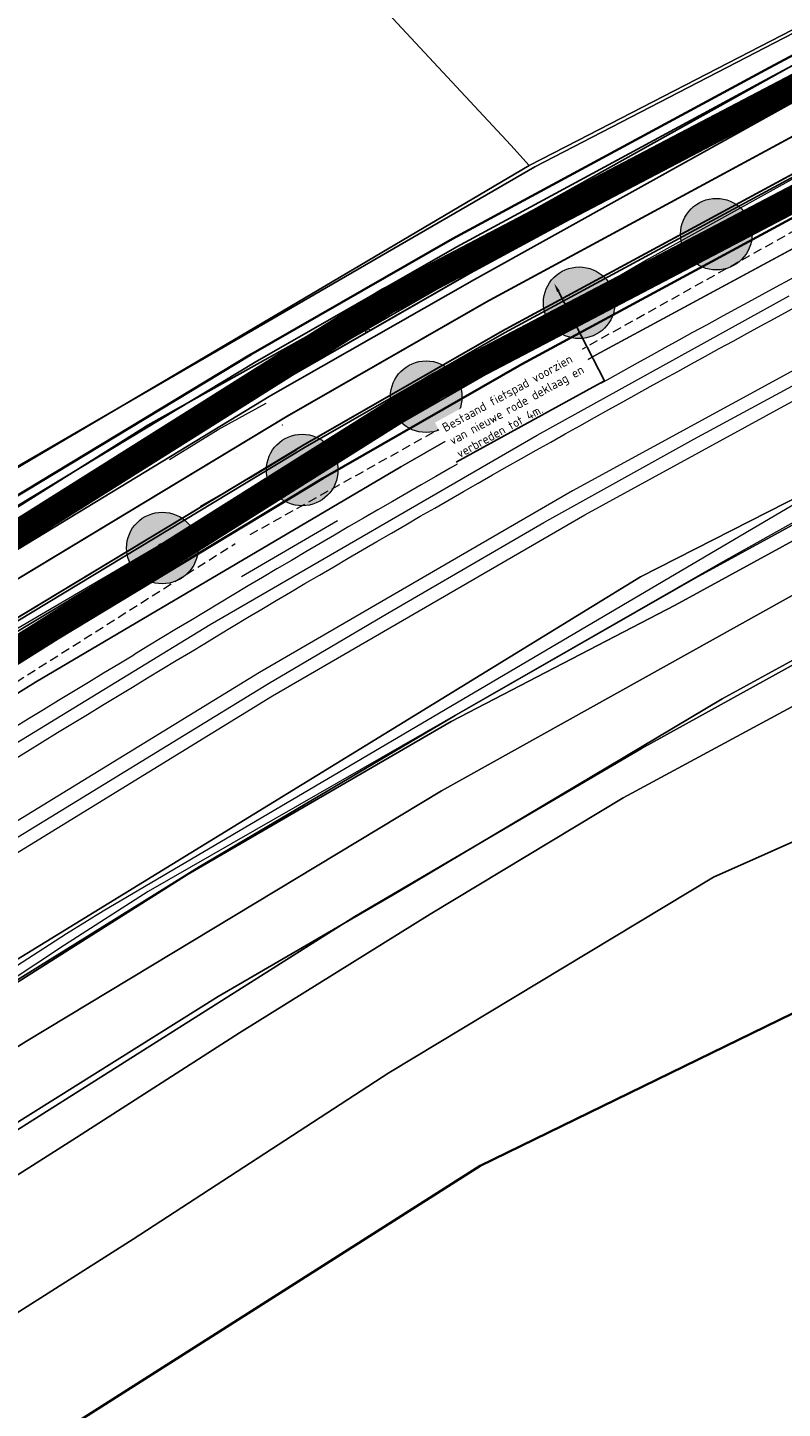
# Model space of a CAD drawing. Header units: metres. Extents: x 163628 to 167855, y 402678 to 405435.
# Tile 84 of 256: x 164306 to 164349, y 403308 to 403385. Entities that reach past the tile are written whole.
import ezdxf
from ezdxf import colors
from ezdxf.entities.mleader import LeaderData, LeaderLine
from ezdxf.enums import TextEntityAlignment as Align
from ezdxf.math import Vec2, Vec3

# ---------------------------------------------------------------- set-up
doc = ezdxf.new("R2010")
doc.units = ezdxf.units.M
doc.linetypes.add('DASHED2', pattern=[0.375, 0.25, -0.125])
doc.linetypes.add('X-CA190022.004-UO-DWM_Snelfietsroute$0$1-2', pattern=[3, 0, -2, 1])
doc.layers.get('0').update_dxf_attribs({"lineweight": 25})
for name, color, linetype, lineweight in [('B-WE-KW-KUNSTWERK_DUIKER-G', 252, 'Continuous', 18), ('X-CA190022.004-UO-BGT_Ondergrond$0$GE_201_SHDHek_Lijn_GEM', 253, 'X-CA190022.004-UO-BGT_Ondergrond$0$Hekwerk', 9), ('X-CA190022.004-UO-BGT_Ondergrond$0$GE_244_Taludlijn_Lijn_GEM', 253, 'Continuous', 9), ('X-CA190022.004-UO-BGT_Ondergrond$0$GE_251_SPRTrein_as_Lijn_GEM', 253, 'Continuous', 9), ('X-CA190022.004-UO-BGT_Ondergrond$0$GE_316_WGDFietspad_Vlak_GEM', 253, 'Continuous', 9), ('X-CA190022.004-UO-BGT_Ondergrond$0$GE_367_OWGBerm_groenvoorziening_grasenk_GEM', 253, 'Continuous', 9), ('X-CA190022.004-UO-BGT_Ondergrond$0$GE_401_OTDErf_Vlak_GEM', 253, 'Continuous', 9), ('X-CA190022.004-UO-BGT_Ondergrond$0$GE_421_OTDHalfverhard_gravel_Vlak_GEM', 253, 'Continuous', 9), ('X-CA190022.004-UO-BGT_Ondergrond$0$GE_504_WTDWaterloop_sloot_Vlak_GEM', 253, 'Continuous', 9), ('X-CA190022.004-UO-BGT_Ondergrond$0$GE_541_OWTOever_slootkant_Vlak_GEM', 253, 'Continuous', 9), ('X-CA190022.004-UO-BGT_Ondergrond$0$GE_601_PNDgrondvlakpand_Vlak_MV_GEM', 34, 'Continuous', 35), ('X-CA190022.004-UO-BGT_Ondergrond$0$GE_861_PALLichtmast_Punt_GEM', 253, 'Continuous', 9), ('X-CA190022.004-UO-DTM inmeting$0$B-WE-GW-TALUD_KRUIN-G', 246, 'Continuous', 0), ('X-CA190022.004-UO-DTM inmeting$0$B-WE-GW-TALUD_TEEN-G', 246, 'Continuous', 0), ('X-CA190022.004-UO-DTM inmeting$0$B-WE-IE-TERREINAFSCHEIDING_KUNSTMATIG_RASTERHEKWERK-G', 246, 'X-CA190022.004-UO-DTM inmeting$0$IE-TERREINAFSCHEIDING-KUNSTMATIG-OPEN', 0), ('X-CA190022.004-UO-DTM inmeting$0$B-WE-OG-HOOGTEPUNT-S', 246, 'Continuous', 0), ('X-CA190022.004-UO-DTM inmeting$0$B-WE-VH-VERHARDING_ASFALT-G', 246, 'Continuous', 0), ('X-CA190022.004-UO-DWM_Snelfietsroute$0$B-WE-VH-KANTVERHARDING-G', 125, 'Continuous', 25), ('X-CA190022.004-UO-DWM_Snelfietsroute$0$N-WE-GW-BERM-G', 125, 'Continuous', 25), ('X-CA190022.004-UO-DWM_Snelfietsroute$0$N-WE-VH-KANTVERHARDING-G', 125, 'Continuous', 25), ('X-CA190022.004-UO-DWM_Snelfietsroute$0$N-WE-VW-MARKERING_LANGS_STREEP_12-G', 7, 'X-CA190022.004-UO-DWM_Snelfietsroute$0$1-2', 35), ('X-CA190022.004-UO-DWM_Snelfietsroute$0$N-WE-VW-MARKERING_LANGS_STREEP_DOORGETROKKEN_010-G', 125, 'Continuous', 25), ('X-CA190022.004-UO-GZM_Werkgrens_v0.1$0$N-WE-KG-GRENS_SYSTEEMGRENS-G', 7, 'X-CA190022.004-UO-GZM_Werkgrens_v0.1$0$KG-OG', 35), ('X-CA190022.004-UO-KAD_Percelen$0$B-WE-KG-GRENS_PERCEEL-GV', 150, 'Continuous', 9), ('X-CA190022.004-UO-TXT_Tekst 1op200$0$X-XX-AL-T25- LEADER BOVENGRONDSE INFRA', 7, 'Continuous', 25), ('X-CA190022.004-UO-WHM_Riolering gemeente - drukleidingen_v0.1$0$Riool_onder_druk_asbestcement_leidingen_450_hgml', 214, 'X-CA190022.004-UO-WHM_Riolering gemeente - drukleidingen_v0.1$0$1-200 PERSLEIDING', 25), ('X-CA190022.004-UO-WHM_Riolering gemeente - drukleidingen_v0.1$0$Riool_onder_druk_pvc_leidingen_400_hgml', 214, 'X-CA190022.004-UO-WHM_Riolering gemeente - drukleidingen_v0.1$0$1-200 PERSLEIDING', 25)]:
    doc.layers.add(name, color=color, linetype=linetype, lineweight=lineweight)
doc.layers.add('X-CA190022.004-UO-DTM inmeting$0$X-XX-AL-MEETPUNT-S', color=246, linetype='Continuous', lineweight=0, plot=False)
doc.layers.add('X-CA190022.004-UO-DWM_Beplanting$0$B-WE-GR-BOOM-S AFKOMSTIG UIT BOMENBESTAND GEMEENTE', color=252, linetype='Continuous')
doc.layers.add('X-CA190022.004-UO-DWM_Beplanting$0$N-GV-GR-GRAS-A-200', color=7, linetype='Continuous')
for name, color, linetype, lineweight, transparency in [('X-CA190022.004-UO-KL_Wenstracé_v0.3$0$N-WE-KL-TRACE_WENSTRACE-G 1.5m', 24, 'Continuous', 35, 0.6), ('X-CA190022.004-UO-KLIC$0$B-OI-KL-DATA_KPN_0000546663_VECT_19O042616-G', 42, 'X-CA190022.004-UO-KLIC$0$1-200 TELEFONIE-KPN', 0, 0.25), ('X-CA190022.004-UO-KLIC$0$B-OI-KL-DATA_ZIGGO BV_0000546674_VECT_19O042616-G', 42, 'X-CA190022.004-UO-KLIC$0$1-200 ZIGGO', 0, 0.25), ('X-CA190022.004-UO-KLIC$0$B-WE-KL-ET_LS-G', 42, 'X-CA190022.004-UO-KLIC$0$1-200 LAAGSPANNING', 0, 0.25), ('X-CA190022.004-UO-KLIC$0$B-WE-KL-ET_LS_KABELBED-G', 42, 'X-CA190022.004-UO-KLIC$0$1-200 LAAGSPANNING', 0, 0.25), ('X-CA190022.004-UO-KLIC$0$B-WE-KL-ET_MS-G', 42, 'X-CA190022.004-UO-KLIC$0$1-200 MIDDENSPANNING', 0, 0.25)]:
    doc.layers.add(name, color=color, linetype=linetype, lineweight=lineweight, transparency=transparency)
doc.styles.add('X-CA190022.004-UO-BGT_Ondergrond$0$NLCS-ISO', font='NLCS-ISO.ttf')
doc.styles.add('X-CA190022.004-UO-KLIC$0$NLCS-ISO', font='NLCS-ISO.ttf')
doc.styles.add('X-CA190022.004-UO-TXT_Tekst 1op200$0$NLCS-ISO-M200-T25', font='NLCS-ISO.ttf', dxfattribs={"height": 0.5})
doc.styles.add('X-CA190022.004-UO-WHM_Riolering gemeente - drukleidingen_v0.1$0$NLCS-ISO', font='NLCS-ISO.ttf')
doc.linetypes.add('X-CA190022.004-UO-BGT_Ondergrond$0$Hekwerk', pattern='A,5,-1.5,[2,dgnlstyle-Veghel.shx,S=0.007937,R=0,X=0,Y=0],-1.5', length=8)
doc.linetypes.add('X-CA190022.004-UO-DTM inmeting$0$IE-TERREINAFSCHEIDING-KUNSTMATIG-OPEN', pattern='A,7,-1.5,[67,NLCS.SHX,S=0.75,R=0,X=0,Y=0],-1.5', length=10)
doc.linetypes.add('X-CA190022.004-UO-GZM_Werkgrens_v0.1$0$KG-OG', pattern='A,5.5,-1.5,[2,NLCS.SHX,S=0.5,R=0,X=0,Y=0],-1.5', length=8.5)
doc.linetypes.add('X-CA190022.004-UO-KLIC$0$1-200 LAAGSPANNING', pattern='A,1.5,-0.6,["LS",X-CA190022.004-UO-KLIC$0$NLCS-ISO,S=0.24,R=0,X=-0.45,Y=-0.12],-0.05', length=2.15)
doc.linetypes.add('X-CA190022.004-UO-KLIC$0$1-200 MIDDENSPANNING', pattern='A,1.5,-0.6,["MS",X-CA190022.004-UO-KLIC$0$NLCS-ISO,S=0.24,R=0,X=-0.5,Y=-0.12],-0.05', length=2.15)
doc.linetypes.add('X-CA190022.004-UO-KLIC$0$1-200 TELEFONIE-KPN', pattern='A,1.5,-0.6,["KPN",X-CA190022.004-UO-KLIC$0$NLCS-ISO,S=0.24,R=0,X=-0.5,Y=-0.12],-0.3', length=2.4)
doc.linetypes.add('X-CA190022.004-UO-KLIC$0$1-200 ZIGGO', pattern='A,1.5,-0.6,["ZIGGO",X-CA190022.004-UO-KLIC$0$NLCS-ISO,S=0.24,R=0,X=-0.5,Y=-0.12],-0.5', length=2.6)
doc.linetypes.add('X-CA190022.004-UO-WHM_Riolering gemeente - drukleidingen_v0.1$0$1-200 PERSLEIDING', pattern='A,1.5,-0.6,["PERS",X-CA190022.004-UO-WHM_Riolering gemeente - drukleidingen_v0.1$0$NLCS-ISO,S=0.24,R=0,X=-0.5,Y=-0.12],-0.65', length=2.75)

# ---------------------------------------------------------------- blocks, each defined once
blk = doc.blocks.new('X-CA190022.004-UO-BGT_Ondergrond$0$N-SIE-WEG_LICHTMAST-SO')
h = blk.add_hatch(color=256)
h.paths.add_polyline_path([(1.16, 0.5, 0.658505), (-1.16, 0.5)])
h.paths.add_polyline_path([(-1.16, -0.5, 0.658505), (1.16, -0.5)])
at = {"flags": 128}
for points in [[(-2.19, 1.27), (-1.1, 0.63)], [(-1.16, 0.5), (1.16, 0.5)], [(0, 1.27), (0, 2.53)], [(1.1, 0.63), (2.19, 1.27)], [(-2.19, -1.27), (-1.1, -0.63)], [(-1.16, -0.5), (1.16, -0.5)], [(0, -1.27), (0, -2.53)], [(2.19, -1.27), (1.1, -0.63)]]:
    blk.add_lwpolyline(points, dxfattribs=at)
at = {"ltscale": 0.5}
blk.add_circle((0, 0), 1.27, dxfattribs=at)
at = {"style": 'X-CA190022.004-UO-BGT_Ondergrond$0$NLCS-ISO'}
blk.add_attdef('TYPE', text='', height=1.8, dxfattribs=at).set_placement((0, 2.53), align=Align.BOTTOM_CENTER)
blk = doc.blocks.new('X-CA190022.004-UO-BGT_Ondergrond$0$IMGEOLichtmastpaal')
at = {"xscale": 5, "yscale": 5, "zscale": 5}
blk.add_blockref('X-CA190022.004-UO-BGT_Ondergrond$0$N-SIE-WEG_LICHTMAST-SO', (0, 6.4), dxfattribs=at)
blk = doc.blocks.new('X-CA190022.004-UO-DTM inmeting$0$punt')
at = {"color": 0, "lineweight": -2}
blk.add_line((0, 0), (0, 0), dxfattribs=at)
blk = doc.blocks.new('X-CA190022.004-UO-DTM inmeting$0$SOG-HOOGTEPUNT-SO')
for p, q in [((-0.5, 0), (0.5, 0)), ((0, 0.5), (0, -0.5))]:
    blk.add_line(p, q)
blk = doc.blocks.new('X-CA190022.004-UO-DWM_Beplanting$0$SGR-BOOM_01-SO')
at = {"linetype": 'ByBlock', "lineweight": 18}
h = blk.add_hatch(color=0, dxfattribs=at)
h.dxf.hatch_style = 1
edge = h.paths.add_edge_path()
edge.add_arc((0, 0), 0.25, 0, 360)
at = {"color": 0, "linetype": 'ByBlock', "lineweight": 18}
for radius in [2, 0.25]:
    blk.add_circle((0, 0), radius, dxfattribs=at)
blk = doc.blocks.new('X-CA190022.004-UO-DWM_Beplanting$0$IMGEOBoom')
at = {"transparency": 33554457}
h = blk.add_hatch(color=256, dxfattribs=at)
h.dxf.hatch_style = 1
edge = h.paths.add_edge_path()
edge.add_arc((0, 0), 100, 0, 360)
edge = h.paths.add_edge_path(flags=17)
edge.add_arc((0, 0), 12.5, 0, 360)
h = blk.add_hatch()
h.set_pattern_fill('ANGLE', color=256)
h.set_pattern_definition([(0, (0, 0), (0, 6.985), [5.08, -1.905]), (90, (0, 0), (-6.985, 4e-16), [5.08, -1.905])])
edge = h.paths.add_edge_path(flags=17)
edge.add_arc((0, 0), 12.5, 0, 360)
at = {"layer": 'X-CA190022.004-UO-DWM_Beplanting$0$N-GV-GR-GRAS-A-200'}
h = blk.add_hatch(color=256, dxfattribs=at)
h.dxf.hatch_style = 1
edge = h.paths.add_edge_path(flags=17)
edge.add_arc((0, 0), 12.5, 0, 360)
at = {"xscale": 50, "yscale": 50, "zscale": 50}
blk.add_blockref('X-CA190022.004-UO-DWM_Beplanting$0$SGR-BOOM_01-SO', (0, 0), dxfattribs=at)

msp = doc.modelspace()

# ---------------------------------------------------------------- linework, layer by layer
at = {"layer": 'B-WE-KW-KUNSTWERK_DUIKER-G', "linetype": 'DASHED2', "ltscale": 2, "flags": 128}
for points in [[(164318.873, 403356.767), (164357.985, 403378.599)], [(164280.443, 403332.496), (164318.029, 403356.263)]]:
    msp.add_lwpolyline(points, dxfattribs=at)
at = {"layer": 'X-CA190022.004-UO-BGT_Ondergrond$0$GE_201_SHDHek_Lijn_GEM'}
for p in [(164364.293, 403392.58), (164298.889, 403356.556)]:
    msp.add_line(p, (164334.793, 403377.305), dxfattribs=at)
at = {"layer": 'X-CA190022.004-UO-BGT_Ondergrond$0$GE_244_Taludlijn_Lijn_GEM'}
for p, q in [((164366.676, 403382.161), (164338.225, 403366.811)), ((164338.225, 403366.811), (164327.291, 403360.547)), ((164327.291, 403360.547), (164306.875, 403348.529)), ((164306.875, 403348.529), (164295.285, 403341.33))]:
    msp.add_line(p, q, dxfattribs=at)
at = {"layer": 'X-CA190022.004-UO-BGT_Ondergrond$0$GE_251_SPRTrein_as_Lijn_GEM'}
for p, q in [((164343.685, 403362.105), (164363.56, 403372.856)), ((164359.26, 403371.41), (164336.9, 403359.22)), ((164334.917, 403362.328), (164349.002, 403370.113)), ((164337.59, 403357.87), (164359.94, 403370.09)), ((164316.649, 403351.747), (164334.917, 403362.328)), ((164335.298, 403357.438), (164343.685, 403362.105)), ((164336.9, 403359.22), (164319.39, 403349.06)), ((164320.13, 403347.75), (164337.59, 403357.87)), ((164326.564, 403352.38), (164335.298, 403357.438)), ((164295.616, 403338.914), (164316.649, 403351.747)), ((164319.9, 403348.447), (164326.564, 403352.38)), ((164319.39, 403349.06), (164301.18, 403337.9)), ((164302.964, 403338.077), (164319.9, 403348.447)), ((164301.96, 403336.61), (164320.13, 403347.75))]:
    msp.add_line(p, q, dxfattribs=at)
for centre, radius, start, end in [((164901.043, 402352.322), 1158.634, 117.667392, 119.063343), ((164694.206, 402723.167), 734.01, 119.012989, 121.346459), ((164862.782, 402437.699), 1065.514, 121.102661, 122.794191)]:
    msp.add_arc(centre, radius, start, end, dxfattribs=at)
at = {"layer": 'X-CA190022.004-UO-BGT_Ondergrond$0$GE_251_SPRTrein_as_Lijn_GEM', "extrusion": (0, 0, -1)}
for centre, radius, start, end in [((-164901.935, 402350.657), 1159.024, 60.93806, 62.331573), ((-164694.789, 402722.208), 733.63, 58.653387, 60.983588), ((-164862.024, 402438.906), 1062.589, 57.205161, 58.898924)]:
    msp.add_arc(centre, radius, start, end, dxfattribs=at)
at = {"layer": 'X-CA190022.004-UO-BGT_Ondergrond$0$GE_316_WGDFietspad_Vlak_GEM', "flags": 128}
msp.add_lwpolyline([(164350.72, 403377.56), (164333.1, 403368.04), (164321.95, 403361.65), (164299.08, 403347.85), (164276.38, 403333.21), (164268.56, 403327.98), (164260.03, 403322.12), (164252.819, 403316.997), (164250.861, 403319.723), (164258.18, 403324.98), (164274.64, 403336.2), (164297.05, 403350.58), (164320.04, 403364.53), (164331.41, 403371.01), (164357.53, 403385.53)], dxfattribs=at)
at = {"layer": 'X-CA190022.004-UO-BGT_Ondergrond$0$GE_367_OWGBerm_groenvoorziening_grasenk_GEM', "flags": 128}
for points in [[(164130.346, 403241.79), (164158.219, 403255.139), (164171.084, 403263.999), (164179.494, 403270.177), (164194.84, 403282.196), (164211.087, 403295.268), (164231.111, 403310.634), (164235.52, 403313.512), (164245.67, 403321.126), (164272.398, 403339.903), (164288.143, 403349.736), (164298.889, 403356.556), (164334.793, 403377.305), (164364.293, 403392.58), (164387.358, 403404.682), (164390.724, 403406.448), (164393.105, 403407.697), (164407.616, 403414.349), (164425.803, 403423.104), (164434.433, 403427.217), (164453.635, 403436.286), (164460.737, 403439.749), (164463.143, 403440.873), (164465.039, 403441.76)], [(164136.762, 403226.328), (164137.681, 403227.058), (164154.717, 403240.595), (164179.581, 403260.655), (164183.17, 403263.55), (164218.15, 403291.31), (164235.99, 403304.79), (164243.405, 403310.219), (164247.56, 403313.26), (164252.819, 403316.997), (164260.03, 403322.12), (164268.56, 403327.98), (164276.38, 403333.21), (164299.08, 403347.85), (164321.95, 403361.65), (164333.1, 403368.04), (164350.72, 403377.56), (164372.83, 403389.33), (164399.07, 403402.26), (164446.97, 403425.58), (164458.26, 403430.62), (164461.749, 403432.244), (164473.316, 403437.484)], [(164453.447, 403426.482), (164418.343, 403407.883), (164405.774, 403401.616), (164393.255, 403395.423), (164379.112, 403388.334), (164366.676, 403382.161), (164338.225, 403366.811), (164327.291, 403360.547), (164306.875, 403348.529), (164295.285, 403341.33), (164281.893, 403332.496), (164265.634, 403321.347), (164239.848, 403303.124), (164224.258, 403291.345), (164208.266, 403279.037), (164194.822, 403268.535), (164179.256, 403255.889), (164165.951, 403244.025), (164160.088, 403238.658), (164155.081, 403234.074), (164150.561, 403230.11), (164146.709, 403226.642), (164139.364, 403219.716), (164136.597, 403223.292)], [(164389.014, 403401.122), (164366.62, 403390.14), (164357.53, 403385.53), (164331.41, 403371.01), (164320.04, 403364.53), (164297.05, 403350.58), (164274.64, 403336.2), (164258.18, 403324.98), (164250.861, 403319.723), (164241.48, 403312.985), (164233.83, 403307.49), (164215.89, 403293.75), (164180.78, 403266.16), (164177.34, 403263.403), (164135.461, 403229.835)]]:
    msp.add_lwpolyline(points, dxfattribs=at)
at = {"layer": 'X-CA190022.004-UO-BGT_Ondergrond$0$GE_401_OTDErf_Vlak_GEM', "flags": 128}
for points in [[(164364.293, 403392.58), (164334.793, 403377.305), (164298.889, 403356.556), (164278.484, 403378.666), (164256.764, 403402.439), (164244.941, 403415.139), (164234.797, 403425.741), (164264.875, 403453.404), (164268.419, 403456.527), (164286.725, 403473.698), (164291.383, 403477.618), (164295.701, 403482.042), (164298.016, 403484.078), (164307.024, 403492.153), (164307.75, 403493.209), (164315.215, 403500.186), (164318.159, 403502.685), (164326.85, 403510.791), (164330.817, 403514.684), (164332.939, 403516.348), (164337.49, 403520.505), (164348.693, 403530.782)], [(164459.34, 403244.36), (164458.98, 403249.35), (164451.064, 403357.976), (164450.697, 403362.962), (164410.791, 403360.027), (164331.744, 403321.501), (164292.812, 403296.784), (164225.762, 403249.94), (164227.415, 403227.365)], [(164173.052, 403207.658), (164212.253, 403256.524), (164216.401, 403260.06), (164221.145, 403263.518), (164227.015, 403267.798), (164227.888, 403268.434), (164227.882, 403268.47), (164227.824, 403268.802), (164228.309, 403268.802), (164236.668, 403275.289), (164249.837, 403284.333), (164271.388, 403298.617), (164297.982, 403315.98), (164309.158, 403323.083), (164318.271, 403328.928), (164328.944, 403335.567), (164339.738, 403342.06), (164352.683, 403349.048)]]:
    msp.add_lwpolyline(points, dxfattribs=at)
at = {"layer": 'X-CA190022.004-UO-BGT_Ondergrond$0$GE_421_OTDHalfverhard_gravel_Vlak_GEM', "flags": 128}
for points in [[(164165.951, 403244.025), (164179.256, 403255.889), (164194.822, 403268.535), (164208.266, 403279.037), (164224.258, 403291.345), (164239.848, 403303.124), (164265.634, 403321.347), (164281.893, 403332.496), (164295.285, 403341.33), (164306.875, 403348.529), (164327.291, 403360.547), (164338.225, 403366.811), (164366.676, 403382.161), (164379.112, 403388.334), (164393.255, 403395.423), (164405.774, 403401.616), (164418.343, 403407.883), (164453.447, 403426.482), (164456.675, 403428.038), (164465.477, 403431.918), (164467.948, 403432.656), (164471.335, 403432.326), (164477.915, 403429.509), (164481.182, 403421.899)], [(164404.334, 403384.783), (164384.642, 403375.1), (164364.838, 403364.953), (164342.639, 403352.83), (164330.106, 403346.329), (164315.411, 403337.796), (164302.589, 403329.694), (164285.963, 403319.072), (164259.141, 403300.844), (164240.695, 403287.173), (164226.591, 403277.023), (164223.622, 403274.491), (164224.049, 403271.077), (164224.138, 403270.362), (164225.375, 403268.806), (164226.075, 403268.805), (164227.824, 403268.802), (164227.882, 403268.47), (164227.888, 403268.434), (164227.015, 403267.798), (164221.145, 403263.518), (164216.401, 403260.06), (164212.253, 403256.524), (164173.052, 403207.658)]]:
    msp.add_lwpolyline(points, dxfattribs=at)
at = {"layer": 'X-CA190022.004-UO-BGT_Ondergrond$0$GE_504_WTDWaterloop_sloot_Vlak_GEM', "flags": 128}
msp.add_lwpolyline([(164355.733, 403353.081), (164340.757, 403344.812), (164324.724, 403335.424), (164305.111, 403323.019), (164285.441, 403310.382), (164267.053, 403298.369), (164227.629, 403269.926), (164227.465, 403269.807), (164226.225, 403270.278), (164225.927, 403270.58), (164225.514, 403272.301), (164228.524, 403274.815), (164246.545, 403287.95), (164264.485, 403300.956), (164293.822, 403320.64), (164306.38, 403328.462), (164329.572, 403342.458), (164353.085, 403355.54)], dxfattribs=at)
at = {"layer": 'X-CA190022.004-UO-BGT_Ondergrond$0$GE_541_OWTOever_slootkant_Vlak_GEM', "flags": 128}
for points in [[(164259.141, 403300.844), (164285.963, 403319.072), (164302.589, 403329.694), (164315.411, 403337.796), (164330.106, 403346.329), (164342.639, 403352.83), (164364.838, 403364.953)], [(164353.085, 403355.54), (164329.572, 403342.458), (164306.38, 403328.462), (164293.822, 403320.64), (164264.485, 403300.956), (164246.545, 403287.95), (164228.524, 403274.815), (164225.514, 403272.301), (164225.927, 403270.58), (164226.225, 403270.278), (164227.465, 403269.807), (164227.629, 403269.926), (164267.053, 403298.369), (164285.441, 403310.382), (164305.111, 403323.019), (164324.724, 403335.424), (164340.757, 403344.812), (164355.733, 403353.081)], [(164352.683, 403349.048), (164339.738, 403342.06), (164328.944, 403335.567), (164318.271, 403328.928), (164309.158, 403323.083), (164297.982, 403315.98), (164271.388, 403298.617), (164249.837, 403284.333)]]:
    msp.add_lwpolyline(points, dxfattribs=at)
at = {"layer": 'X-CA190022.004-UO-BGT_Ondergrond$0$GE_601_PNDgrondvlakpand_Vlak_MV_GEM', "flags": 128}
msp.add_lwpolyline([(164451.064, 403357.976), (164458.98, 403249.35), (164459.34, 403244.36), (164453.748, 403243.95), (164453.34, 403243.92), (164337.868, 403235.458), (164335.639, 403265.866), (164304.86, 403263.604), (164305.46, 403255.426), (164303.66, 403253.318), (164305.028, 403234.668), (164297.717, 403234.125), (164297.797, 403232.527), (164272.587, 403230.678), (164261.787, 403229.886), (164227.415, 403227.365), (164225.762, 403249.94), (164292.812, 403296.784), (164331.744, 403321.501), (164410.791, 403360.027), (164450.697, 403362.962), (164451.064, 403357.976)], dxfattribs=at)
at = {"layer": 'X-CA190022.004-UO-DTM inmeting$0$B-WE-GW-TALUD_KRUIN-G'}
msp.add_polyline3d([(164318.392, 403354.428, 9.952), (164323.75, 403357.548, 9.903)], dxfattribs=at)
at = {"layer": 'X-CA190022.004-UO-DTM inmeting$0$B-WE-GW-TALUD_TEEN-G'}
msp.add_polyline3d([(164322.29, 403359.977, 8.819), (164316.702, 403356.944, 8.766)], dxfattribs=at)
at = {"layer": 'X-CA190022.004-UO-DTM inmeting$0$B-WE-IE-TERREINAFSCHEIDING_KUNSTMATIG_RASTERHEKWERK-G'}
msp.add_line((164317.814, 403367.494, 9.127), (164312.49, 403364.401, 9.088), dxfattribs=at)
at = {"layer": 'X-CA190022.004-UO-DTM inmeting$0$B-WE-VH-VERHARDING_ASFALT-G'}
for points in [[(164314.367, 403360.957, 8.828), (164317.092, 403362.635, 8.83), (164319.766, 403364.114, 8.848)], [(164316.105, 403358.357, 8.759), (164318.81, 403359.904, 8.784), (164321.459, 403361.506, 8.751)]]:
    msp.add_polyline3d(points, dxfattribs=at)
at = {"layer": 'X-CA190022.004-UO-DWM_Snelfietsroute$0$B-WE-VH-KANTVERHARDING-G', "flags": 128}
msp.add_lwpolyline([(164426.876, 403419.598), (164397.33, 403405.2), (164392.63, 403402.895), (164389.014, 403401.122), (164366.62, 403390.14), (164357.53, 403385.53), (164331.41, 403371.01), (164320.04, 403364.53), (164297.05, 403350.58), (164274.64, 403336.2), (164258.18, 403324.98), (164250.861, 403319.723), (164241.48, 403312.985), (164233.83, 403307.49), (164215.89, 403293.75), (164199.761, 403281.076)], dxfattribs=at)
msp.add_lwpolyline([(164201.986, 403278.39, -0.009585), (164204.884, 403280.782), (164218.15, 403291.31), (164235.99, 403304.79), (164243.405, 403310.219), (164247.56, 403313.26), (164252.819, 403316.997), (164260.03, 403322.12), (164268.56, 403327.98), (164276.38, 403333.21), (164299.08, 403347.85), (164321.95, 403361.65), (164333.1, 403368.04), (164350.72, 403377.56), (164372.83, 403389.33), (164399.07, 403402.26), (164428.407, 403416.543)], format="xyb", dxfattribs=at)
at = {"layer": 'X-CA190022.004-UO-DWM_Snelfietsroute$0$N-WE-GW-BERM-G', "flags": 128}
for points in [[(164198.488, 403282.627, -0.00975), (164201.6, 403285.197), (164214.782, 403295.659), (164232.707, 403309.203), (164240.156, 403314.657), (164244.343, 403317.721), (164249.633, 403321.48), (164256.88, 403326.629), (164265.474, 403332.533), (164273.361, 403337.807), (164296.168, 403352.517), (164319.162, 403366.391), (164330.425, 403372.846), (164348.121, 403382.407), (164370.322, 403394.225), (164396.651, 403407.199), (164426.052, 403421.511)], [(164202.941, 403277.234, -0.009659), (164205.816, 403279.607), (164219.068, 403290.124), (164236.885, 403303.586), (164244.291, 403309.009), (164248.437, 403312.043), (164253.688, 403315.774), (164260.889, 403320.89), (164269.402, 403326.738), (164277.203, 403331.956), (164299.874, 403346.577), (164322.71, 403360.357), (164333.83, 403366.729), (164351.429, 403376.238), (164373.514, 403387.995), (164399.73, 403400.913), (164429.166, 403415.242)]]:
    msp.add_lwpolyline(points, format="xyb", dxfattribs=at)
at = {"layer": 'X-CA190022.004-UO-DWM_Snelfietsroute$0$N-WE-VH-KANTVERHARDING-G', "flags": 128}
msp.add_lwpolyline([(164199.761, 403281.076), (164205.032, 403285.787, -0.014648), (164209.512, 403289.561), (164215.701, 403294.473), (164233.603, 403308), (164241.042, 403313.446), (164245.22, 403316.504), (164250.502, 403320.258), (164257.739, 403325.399), (164266.316, 403331.291), (164274.184, 403336.553), (164296.962, 403351.244), (164319.922, 403365.098), (164331.155, 403371.535), (164348.829, 403381.085), (164371.006, 403392.89), (164397.311, 403405.852), (164426.621, 403420.122)], format="xyb", dxfattribs=at)
at = {"layer": 'X-CA190022.004-UO-DWM_Snelfietsroute$0$N-WE-VW-MARKERING_LANGS_STREEP_12-G', "linetype": 'X-CA190022.004-UO-DWM_Snelfietsroute$0$1-2', "const_width": 0.1, "flags": 128}
msp.add_lwpolyline([(164200.717, 403279.928, -0.009921), (164203.775, 403282.456), (164216.925, 403292.891), (164234.796, 403306.395), (164242.223, 403311.833), (164246.39, 403314.882), (164251.661, 403318.627), (164258.885, 403323.76), (164267.438, 403329.636), (164275.282, 403334.882), (164298.021, 403349.547), (164320.936, 403363.374), (164332.127, 403369.788), (164349.775, 403379.323), (164371.918, 403391.11), (164398.19, 403404.056), (164413.441, 403411.481)], format="xyb", dxfattribs=at)
at = {"layer": 'X-CA190022.004-UO-DWM_Snelfietsroute$0$N-WE-VW-MARKERING_LANGS_STREEP_DOORGETROKKEN_010-G', "const_width": 0.1, "flags": 128}
msp.add_lwpolyline([(164199.861, 403280.964), (164205.129, 403285.672, -0.014648), (164209.609, 403289.447), (164215.793, 403294.354), (164233.692, 403307.879), (164241.131, 403313.325), (164245.308, 403316.383), (164250.589, 403320.135), (164257.825, 403325.276), (164266.4, 403331.167), (164274.266, 403336.428), (164297.042, 403351.117), (164319.998, 403364.969), (164331.227, 403371.404), (164348.9, 403380.953), (164371.074, 403392.757), (164397.376, 403405.718), (164426.786, 403420.033)], format="xyb", dxfattribs=at)
msp.add_lwpolyline([(164428.327, 403416.67), (164399.004, 403402.395), (164372.762, 403389.464), (164350.649, 403377.692), (164333.027, 403368.171), (164321.874, 403361.779), (164299.001, 403347.977), (164276.298, 403333.335), (164268.476, 403328.104), (164259.944, 403322.243), (164252.732, 403317.119), (164247.472, 403313.382), (164243.316, 403310.34), (164235.9, 403304.91), (164218.058, 403291.429), (164201.823, 403278.545)], dxfattribs=at)
at = {"layer": 'X-CA190022.004-UO-GZM_Werkgrens_v0.1$0$N-WE-KG-GRENS_SYSTEEMGRENS-G', "ltscale": 0.2, "flags": 128}
msp.add_lwpolyline([(164202.447, 403276.261, -0.007014), (164204.684, 403278.194), (164207.732, 403280.631), (164216.351, 403287.471), (164219.004, 403289.434), (164219.375, 403289.729), (164237.184, 403303.185), (164244.587, 403308.605), (164248.73, 403311.638), (164253.977, 403315.367), (164261.175, 403320.48), (164269.682, 403326.324), (164277.478, 403331.538), (164300.139, 403346.153), (164322.964, 403359.926), (164334.073, 403366.292), (164351.665, 403375.797), (164373.742, 403387.55), (164399.95, 403400.464), (164429.28, 403414.743), (164430.124, 403415.141), (164430.948, 403415.506), (164431.777, 403415.846), (164432.615, 403416.161), (164433.462, 403416.453), (164434.316, 403416.72), (164435.176, 403416.962), (164436.043, 403417.179), (164436.306, 403417.259, -0.099821), (164451.982, 403417.179, 0.131087), (164471.53, 403420.948), (164482.533, 403426.243), (164490.693, 403418.8), (164492.586, 403419.707), (164495.404, 403416.53, -0.0101), (164498.074, 403413.536), (164499.385, 403412.005), (164502.276, 403408.653), (164509.274, 403412.948), (164511.768, 403416.461), (164509.186, 403420.201, -0.175036), (164509.321, 403422.135, -0.180129), (164510.517, 403423.431), (164518.825, 403427.315), (164545.03, 403439.927), (164571.695, 403452.754), (164577.955, 403456.064), (164591.472, 403464.142), (164595.446, 403466.159), (164599.431, 403468.182), (164600.854, 403468.863), (164605.94, 403471.242), (164622.016, 403477.758), (164627.273, 403479.889), (164631.947, 403481.905), (164633.267, 403482.539, 0.084778), (164642.609, 403485.38), (164759.332, 403541.386), (164770.974, 403544.815), (164773.272, 403545.397), (164787.887, 403542.29), (164789.899, 403542.38), (164793.252, 403543.048), (164800.24, 403546.814), (164803.671, 403549.366), (164804.774, 403550.36), (164806.983, 403547.387), (164807.907, 403546.199), (164811.87, 403549.281), (164810.953, 403550.46), (164809.512, 403552.406), (164808.343, 403553.575), (164810.024, 403555.089), (164807.827, 403558.012), (164809.834, 403559.516, 0.087199), (164816.707, 403566.833, -0.136189), (164825.151, 403574.239), (164897.952, 403609.34), (164931.093, 403625.32), (165054.784, 403684.96), (165123.155, 403717.926), (165148.566, 403730.033), (165175.654, 403740.478), (165188.146, 403744.824), (165187.632, 403748.092), (165185.258, 403754.932), (165180.038, 403753.689, 0.027846), (165177.051, 403752.466), (165119.698, 403725.141), (165051.309, 403692.167), (164927.618, 403632.527), (164894.477, 403616.547), (164821.676, 403581.445, 0.136189), (164810.016, 403571.218, -0.087199), (164805.039, 403565.919), (164803.02, 403564.408), (164799.415, 403569.204), (164798.615, 403568.604), (164797.815, 403568.006), (164797.216, 403568.806), (164793.371, 403565.926), (164793.97, 403565.126), (164792.376, 403563.932), (164795.885, 403559.064, -0.201548), (164780.097, 403554.057, 0.075656), (164771.169, 403553.982, -0.009755), (164764.075, 403552.536), (164754.286, 403547.799), (164747.474, 403544.606), (164708.34, 403525.583), (164686.218, 403515.365), (164675.148, 403509.865), (164663.524, 403504.258), (164644.327, 403495.071), (164639.493, 403492.723), (164638.201, 403492.127, -0.201818), (164621.846, 403491.8, 0.209498), (164598.58, 403490.973), (164556.157, 403470.566), (164536.299, 403461.008), (164516.318, 403451.408), (164508.232, 403447.512), (164500.187, 403443.642), (164497.203, 403443.008), (164495.09, 403442.274, 0.130794), (164492.913, 403444.811), (164488.435, 403447.885), (164494.899, 403449.835), (164490.315, 403452.233), (164484.484, 403450.597, -0.076427), (164479.748, 403454.723), (164478.799, 403455.857), (164474.918, 403452.962), (164457.343, 403473.566), (164451.257, 403468.374), (164465.519, 403451.653, -0.484297), (164464.817, 403448.113), (164461.416, 403446.394), (164463.893, 403441.77), (164464.916, 403439.614), (164433.017, 403424.683, 0.05166), (164425.3, 403421.703), (164396.431, 403407.648), (164370.094, 403394.67), (164347.884, 403382.848), (164330.182, 403373.283), (164318.908, 403366.822), (164295.903, 403352.941), (164273.086, 403338.225), (164265.193, 403332.947), (164256.594, 403327.039), (164249.344, 403321.888), (164244.05, 403318.127), (164239.86, 403315.06), (164232.409, 403309.604), (164214.476, 403296.054), (164201.289, 403285.589, 0.012131), (164197.414, 403282.357)], format="xyb", close=True, dxfattribs=at)
at = {"layer": 'X-CA190022.004-UO-KAD_Percelen$0$B-WE-KG-GRENS_PERCEEL-GV', "flags": 128}
for points in [[(164311.58, 403496.822), (164264.282, 403453.13), (164282.37, 403433.616), (164324.83, 403387.806), (164333.442, 403378.516), (164334.483, 403377.392), (164337.189, 403378.787), (164393.545, 403407.844), (164388.35, 403413.494), (164373.258, 403429.906), (164359.209, 403445.155), (164345.484, 403460.052), (164342.041, 403463.786)], [(164334.483, 403377.392), (164333.442, 403378.516), (164324.83, 403387.806), (164282.37, 403433.616), (164264.282, 403453.13), (164234.727, 403425.796), (164273.326, 403384.211), (164282.069, 403374.792), (164299.052, 403356.496)], [(164467.899, 403234.987), (164456.621, 403388.359), (164455.852, 403398.81), (164455.428, 403404.573), (164439.548, 403397.62), (164439.743, 403395.067), (164420.417, 403385.713), (164397.764, 403374.75), (164371.136, 403361.559), (164358.377, 403354.762), (164345.274, 403347.596), (164327.091, 403336.771), (164317.093, 403330.96), (164302.186, 403321.636), (164284.985, 403310.301), (164267.784, 403298.445), (164251.857, 403287.067), (164235.818, 403275.048), (164214.13, 403258.511), (164217.745, 403216.986), (164299.737, 403222.886)]]:
    msp.add_lwpolyline(points, close=True, dxfattribs=at)
for points in [[(164393.545, 403407.844), (164337.189, 403378.787), (164334.483, 403377.392), (164299.052, 403356.496), (164273.154, 403340.046), (164255.91, 403328.301), (164245.795, 403321.035), (164233.7, 403312.125), (164231.526, 403310.793), (164213.433, 403296.956), (164211.161, 403295.172), (164178.172, 403269.146), (164173.354, 403265.538), (164165.964, 403260.38), (164165.88, 403260.323), (164158.502, 403255.366), (164138.727, 403245.871)], [(164147.742, 403231.928), (164165.26, 403248.169), (164166.021, 403248.875), (164198.991, 403276.105), (164221.441, 403293.245), (164238.284, 403305.867), (164272.653, 403329.946), (164289.711, 403341.221), (164304.887, 403350.779), (164320.335, 403360.055), (164334.113, 403367.893), (164347.324, 403375.205), (164360.621, 403382.207)], [(164360.621, 403382.207), (164347.324, 403375.205), (164334.113, 403367.893), (164320.335, 403360.055), (164304.887, 403350.779), (164289.711, 403341.221), (164272.653, 403329.946), (164238.284, 403305.867), (164221.441, 403293.245), (164198.991, 403276.105), (164166.021, 403248.875), (164165.26, 403248.169), (164167.018, 403246.185), (164157.431, 403237.686)], [(164172.261, 403232.128), (164231.465, 403280.122), (164239.956, 403286.545), (164266.101, 403305.436), (164285.655, 403318.879), (164300.875, 403328.796), (164316.027, 403338.203), (164330.341, 403346.655), (164343.747, 403354.336), (164363.145, 403364.918)], [(164363.145, 403364.918), (164343.747, 403354.336), (164330.341, 403346.655), (164316.027, 403338.203), (164300.875, 403328.796), (164285.655, 403318.879), (164266.101, 403305.436), (164239.956, 403286.545), (164231.465, 403280.122), (164220.175, 403269.341), (164210.181, 403259.676), (164202.543, 403251.699), (164196.549, 403244.865)], [(164190.129, 403235.878), (164201.383, 403248.159), (164214.13, 403258.511), (164235.818, 403275.048), (164251.857, 403287.067), (164267.784, 403298.445), (164284.985, 403310.301), (164302.186, 403321.636), (164317.093, 403330.96), (164327.091, 403336.771), (164345.274, 403347.596), (164358.377, 403354.762)]]:
    msp.add_lwpolyline(points, dxfattribs=at)
at = {"layer": 'X-CA190022.004-UO-KL_Wenstracé_v0.3$0$N-WE-KL-TRACE_WENSTRACE-G 1.5m', "lineweight": 18, "ltscale": 0.2, "const_width": 1.5}
for points in [[(164198.985, 403282.025, -0.007378), (164201.4, 403284.039, -0.059508), (164393.732, 403404.994, 0.004627), (164426.386, 403420.839, -0.157573), (164449.348, 403424.273, 0.154381), (164468.603, 403427.03), (164478.772, 403431.925)], [(164202.488, 403277.783, -0.007644), (164204.86, 403279.763, -0.059508), (164396.088, 403400.024, 0.004627), (164428.833, 403415.914, -0.157573), (164448.449, 403418.847, 0.154381), (164470.988, 403422.074), (164483.38, 403428.039)]]:
    msp.add_lwpolyline(points, format="xyb", dxfattribs=at)
at = {"layer": 'X-CA190022.004-UO-KLIC$0$B-OI-KL-DATA_KPN_0000546663_VECT_19O042616-G', "flags": 128}
msp.add_lwpolyline([(164486.833, 403425.5), (164401.167, 403384.5), (164393.5, 403380.5), (164353.5, 403359.833), (164345.167, 403355.167), (164313.167, 403336.833), (164308.5, 403333.833), (164282.833, 403316.833), (164277.833, 403313.167), (164255.833, 403298.167), (164245.833, 403290.833), (164228.833, 403278.833), (164227.833, 403277.833), (164218.5, 403270.167), (164215.833, 403267.5), (164202.5, 403255.167), (164202.5, 403254.5), (164200.833, 403252.833), (164200.167, 403252.833), (164195.5, 403248.167), (164190.167, 403242.167)], dxfattribs=at)
at = {"layer": 'X-CA190022.004-UO-KLIC$0$B-OI-KL-DATA_ZIGGO BV_0000546674_VECT_19O042616-G', "flags": 128}
msp.add_lwpolyline([(164461.833, 403445.5), (164464.833, 403439.167), (164459.167, 403436.167), (164460.833, 403430.5), (164460.5, 403430.167), (164459.167, 403428.5), (164449.167, 403424.5), (164441.833, 403420.833), (164380.833, 403390.167), (164379.5, 403389.833), (164373.167, 403388.833), (164350.167, 403377.167), (164341.167, 403372.167), (164297.833, 403346.833), (164253.5, 403317.5), (164233.167, 403302.5), (164206.167, 403281.5), (164177.167, 403258.5), (164172.833, 403255.5), (164159.167, 403246.5), (164155.833, 403244.833), (164139.167, 403236.833)], dxfattribs=at)
at = {"layer": 'X-CA190022.004-UO-KLIC$0$B-WE-KL-ET_LS-G'}
for points in [[(164325.168, 403368.358), (164359.714, 403387.253), (164360.556, 403387.689), (164362.052, 403388.462), (164395.062, 403405.013), (164396.688, 403405.825)], [(164257.633, 403326.029), (164284.163, 403343.376), (164291.141, 403347.834), (164292.372, 403348.611), (164325.168, 403368.358)]]:
    msp.add_lwpolyline(points, dxfattribs=at)
at = {"layer": 'X-CA190022.004-UO-KLIC$0$B-WE-KL-ET_LS_KABELBED-G'}
for points in [[(164325.168, 403368.358), (164359.714, 403387.253), (164360.556, 403387.689), (164362.052, 403388.462), (164395.062, 403405.013), (164396.688, 403405.825)], [(164257.633, 403326.029), (164284.163, 403343.376), (164291.141, 403347.834), (164292.372, 403348.611), (164325.168, 403368.358)]]:
    msp.add_lwpolyline(points, dxfattribs=at)
at = {"layer": 'X-CA190022.004-UO-KLIC$0$B-WE-KL-ET_MS-G', "linetype": 'X-CA190022.004-UO-KLIC$0$1-200 MIDDENSPANNING'}
for points in [[(164674.16, 403516.92), (164639.702, 403499.936), (164633.588, 403497.02), (164582.738, 403472.83), (164550.71, 403457.544), (164520.422, 403443.089), (164518.56, 403442.2), (164503.135, 403434.725), (164502.955, 403434.638), (164502.209, 403434.277), (164501.149, 403433.763), (164500.722, 403433.556), (164499.343, 403432.887), (164493.86, 403430.49), (164490.343, 403428.585), (164489.876, 403428.332), (164486.4, 403426.45), (164421.96, 403395.77), (164340.698, 403354.401), (164292.035, 403324.574), (164283.02, 403318.59), (164279.38, 403316.35)], [(164674.16, 403516.92), (164639.702, 403499.936), (164633.588, 403497.02), (164582.738, 403472.83), (164550.71, 403457.544), (164520.422, 403443.089), (164518.56, 403442.2), (164503.135, 403434.725), (164502.955, 403434.638), (164502.209, 403434.277), (164501.149, 403433.763), (164500.722, 403433.556), (164499.343, 403432.887), (164493.86, 403430.49), (164490.343, 403428.585), (164489.876, 403428.332), (164486.4, 403426.45), (164421.96, 403395.77), (164340.698, 403354.401), (164292.035, 403324.574)], [(164187.726, 403239.399), (164195.998, 403249.969), (164279.38, 403316.35), (164283.02, 403318.59), (164292.035, 403324.574), (164340.698, 403354.401), (164421.96, 403395.77), (164486.4, 403426.45), (164489.876, 403428.332), (164490.343, 403428.585), (164493.86, 403430.49), (164499.343, 403432.887), (164500.722, 403433.556), (164501.149, 403433.763), (164502.209, 403434.277), (164502.955, 403434.638), (164503.135, 403434.725), (164518.56, 403442.2), (164520.422, 403443.089)], [(164187.726, 403239.399), (164195.998, 403249.969), (164279.38, 403316.35), (164283.02, 403318.59), (164292.035, 403324.574), (164340.698, 403354.401), (164421.96, 403395.77), (164486.4, 403426.45), (164489.876, 403428.332), (164490.343, 403428.585), (164493.86, 403430.49), (164499.343, 403432.887), (164500.722, 403433.556), (164501.149, 403433.763), (164502.209, 403434.277), (164502.955, 403434.638), (164503.135, 403434.725), (164518.56, 403442.2)], [(164351.532, 403359.779), (164310.652, 403335.725), (164308.61, 403334.465), (164269.972, 403309.494), (164268.001, 403308.127), (164236.448, 403284.66), (164234.559, 403283.18), (164217.926, 403269.461), (164216.115, 403267.886), (164203.721, 403256.532), (164201.989, 403254.871), (164196.918, 403249.777), (164187.726, 403239.399)]]:
    msp.add_lwpolyline(points, dxfattribs=at)
at = {"layer": 'X-CA190022.004-UO-WHM_Riolering gemeente - drukleidingen_v0.1$0$Riool_onder_druk_asbestcement_leidingen_450_hgml', "flags": 128}
msp.add_lwpolyline([(164041.696, 403048.992), (164057.888, 403035.424), (164070.8, 403024.32), (164076.496, 403019.328), (164079.76, 403016.48), (164082.848, 403012.704), (164084.864, 403008.736), (164086.912, 403005.44), (164088.24, 403003.712), (164089.904, 403003.232), (164092.128, 403003.424), (164116.608, 403031.04), (164116.752, 403031.168), (164117.68, 403031.648), (164118.544, 403031.776), (164122.064, 403033.44), (164124.032, 403035.04), (164124.784, 403035.936), (164125.312, 403037.056), (164126.064, 403038.368), (164134.208, 403045.856), (164137.376, 403046.4), (164138.528, 403047.648), (164139.696, 403049.28), (164141.136, 403053.856), (164140.736, 403063.616), (164140.112, 403073.6), (164139.392, 403087.488), (164139.776, 403097.952), (164140.624, 403111.296), (164141.568, 403118.976), (164143.136, 403130.272), (164144.672, 403139.872), (164150.432, 403160.832), (164151.712, 403164.672), (164156.464, 403179.872), (164160.544, 403191.712), (164166.16, 403202.752), (164175.232, 403217.632), (164180.096, 403224.64), (164187.872, 403234.592), (164197.312, 403245.472), (164203.024, 403251.424), (164211.424, 403259.328), (164220.304, 403266.816), (164227.968, 403272.832), (164232.576, 403276.224), (164236.656, 403279.04), (164241.104, 403282.144), (164246.656, 403285.536), (164249.632, 403287.488), (164256.256, 403291.168), (164259.76, 403293.184), (164260.144, 403297.088), (164246.416, 403316.8), (164247.408, 403319.968), (164248.192, 403320.736), (164272.64, 403337.44), (164290.144, 403348.416), (164313.152, 403362.88), (164354.304, 403385.824), (164384.944, 403401.824), (164413.664, 403415.84), (164451.424, 403433.696), (164460.096, 403437.92), (164471.904, 403442.784), (164480.64, 403446.112), (164489.584, 403449.632), (164495.968, 403452.448), (164501.664, 403455.424), (164505.312, 403457.312)], dxfattribs=at)
at = {"layer": 'X-CA190022.004-UO-WHM_Riolering gemeente - drukleidingen_v0.1$0$Riool_onder_druk_pvc_leidingen_400_hgml', "flags": 128}
msp.add_lwpolyline([(164042.416, 403051.52), (164054.784, 403065.6), (164057.152, 403068.608), (164073.04, 403088.384), (164083.152, 403108.128), (164084.848, 403116.544), (164085.328, 403121.44), (164086.592, 403128.224), (164088.224, 403135.392), (164104.832, 403154.336), (164123.12, 403173.696), (164137.664, 403189.056), (164142.704, 403192.768), (164144.784, 403193.152), (164147.808, 403192.352), (164154.912, 403188.864), (164160.08, 403186.624), (164166.336, 403183.808), (164174.864, 403200.896), (164186.784, 403216.512), (164191.792, 403223.168), (164196.592, 403229.024), (164201.536, 403234.88), (164209.936, 403243.584), (164220.448, 403253.248), (164237.568, 403266.592), (164267.664, 403287.584), (164280.048, 403296.288), (164290.352, 403303.456), (164312.336, 403317.408), (164326.624, 403326.688), (164344.784, 403337.632), (164361.072, 403344.864), (164373.536, 403350.656), (164389.344, 403358.848), (164394.256, 403361.952), (164457.408, 403390.88), (164481.408, 403401.856), (164488.976, 403412.864), (164490.976, 403415.808), (164492.48, 403417.088), (164495.52, 403418.592), (164503.904, 403422.688)], dxfattribs=at)

# ---------------------------------------------------------------- block references
at = {"layer": 'X-CA190022.004-UO-BGT_Ondergrond$0$GE_861_PALLichtmast_Punt_GEM', "xscale": 0.025, "yscale": 0.025, "zscale": 0.025}
msp.add_blockref('X-CA190022.004-UO-BGT_Ondergrond$0$IMGEOLichtmastpaal', (164325.333, 403368.178), dxfattribs=at)
at = {"layer": 'X-CA190022.004-UO-DTM inmeting$0$B-WE-OG-HOOGTEPUNT-S', "linetype": 'ByBlock', "lineweight": -2, "xscale": 0.01, "yscale": 0.01, "zscale": 0.01}
for p in [(164319.233, 403365.705, 8.949), (164316.142, 403363.914, 8.941), (164313.586, 403362.478, 8.942), (164320.67, 403362.894, 8.816), (164318.094, 403361.276, 8.804), (164315.238, 403359.729, 8.815)]:
    msp.add_blockref('X-CA190022.004-UO-DTM inmeting$0$SOG-HOOGTEPUNT-SO', p, dxfattribs=at)
at = {"layer": 'X-CA190022.004-UO-DTM inmeting$0$X-XX-AL-MEETPUNT-S', "linetype": 'ByBlock', "lineweight": -2}
for p in [(164317.814, 403367.494, 9.127), (164312.49, 403364.401, 9.088), (164319.766, 403364.114, 8.848), (164317.092, 403362.635, 8.83), (164314.367, 403360.957, 8.828), (164321.459, 403361.506, 8.751), (164318.81, 403359.904, 8.784), (164322.29, 403359.977, 8.819), (164316.105, 403358.357, 8.759), (164323.75, 403357.548, 9.903), (164316.702, 403356.944, 8.766), (164318.392, 403354.428, 9.952)]:
    msp.add_blockref('X-CA190022.004-UO-DTM inmeting$0$punt', p, dxfattribs=at)
at = {"layer": 'X-CA190022.004-UO-DWM_Beplanting$0$B-WE-GR-BOOM-S AFKOMSTIG UIT BOMENBESTAND GEMEENTE', "xscale": 0.02, "yscale": 0.02, "zscale": 0.02}
for p in [(164344.94, 403373.552), (164337.275, 403369.72), (164328.717, 403364.47), (164321.787, 403360.375), (164313.965, 403356.017)]:
    msp.add_blockref('X-CA190022.004-UO-DWM_Beplanting$0$IMGEOBoom', p, dxfattribs=at)

# ---------------------------------------------------------------- next in the draw order: leaders
at = {"layer": 'X-CA190022.004-UO-TXT_Tekst 1op200$0$X-XX-AL-T25- LEADER BOVENGRONDSE INFRA'}
ml = msp.add_multileader_mtext('Standard', dxfattribs=at)
ml.set_content('\\A1;Bestaand fietspad voorzien\\Pvan nieuwe rode deklaag en verbreden tot 4m.', color=256, style='X-CA190022.004-UO-TXT_Tekst 1op200$0$NLCS-ISO-M200-T25')
ml.set_leader_properties(color=256, linetype='ByLayer', lineweight=-1)
ml.build(insert=Vec2(0, 0))
ml.multileader.update_dxf_attribs({"text_left_attachment_type": 5, "text_right_attachment_type": 5, "dogleg_length": 0.5, "arrow_head_size": 0.5})
ctx = ml.context
ctx.base_point, ctx.char_height, ctx.arrow_head_size, ctx.landing_gap_size, ctx.plane_origin, ctx.plane_x_axis, ctx.plane_y_axis = Vec3(164330.482, 403360.85), 0.5, 0.5, 0.18, Vec3(164349.577, 403355.532), Vec3(0.876391, 0.481601), Vec3(-0.481601, 0.876391)
ctx.left_attachment, ctx.right_attachment = 5, 5
notes = []
notes.append((ctx, [(0, (1, 1, 0), (164338.685, 403365.358), (-0.876391, -0.481601), 0.5, [(0, [(164335.877, 403370.802)], 0, [])])]))
ctx.mtext.insert, ctx.mtext.text_direction, ctx.mtext.rotation, ctx.mtext.width, ctx.mtext.defined_height, ctx.mtext.flow_direction = Vec3(164329.548, 403362.923), Vec3(0.876391, 0.481601), 0.50248, 8.68343, 1.75, 5
ctx.mtext.has_bg_fill, ctx.mtext.bg_color, ctx.mtext.bg_scale_factor, ctx.mtext.bg_transparency, ctx.mtext.use_window_bg_color = 1, -1027028792, 1.5, 0, 1
for ctx, leaders in notes:
    for number, flags, end, landing, length, lines in leaders:
        leader = LeaderData()
        leader.index, (leader.has_last_leader_line, leader.has_dogleg_vector, leader.attachment_direction) = number, flags
        leader.last_leader_point, leader.dogleg_vector, leader.dogleg_length = Vec3(end), Vec3(landing), length
        for number, points, colour, breaks in lines:
            line = LeaderLine()
            line.index, line.vertices, line.color, line.breaks = number, Vec3.list(points), colors.encode_raw_color(colour), breaks
            leader.lines.append(line)
        ctx.leaders.append(leader)

doc.saveas('drawing.dxf')
